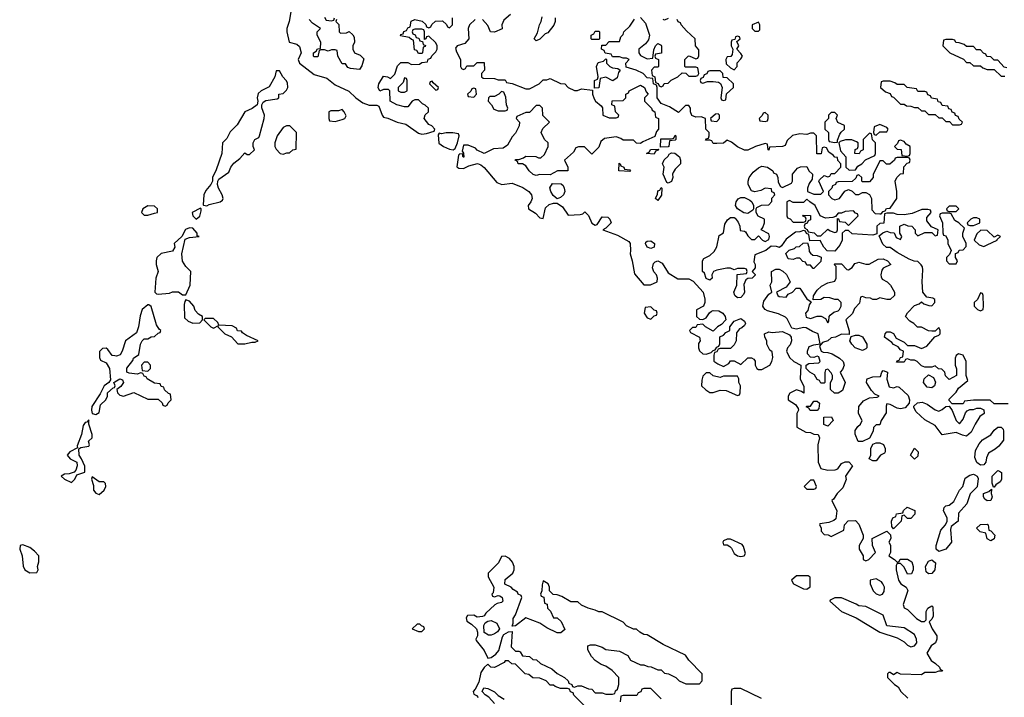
# Model space of a CAD drawing. Header units: inches. Extents: x 2710751 to 2829008, y 857003 to 965602.
# Tile 220 of 256: x 2749452 to 2755128, y 930596 to 934500. Entities that reach past the tile are written whole.
import ezdxf

# ---------------------------------------------------------------- set-up
doc = ezdxf.new("R2010")
doc.units = ezdxf.units.IN
doc.header["$MEASUREMENT"] = 0
doc.layers.add('C7943', color=7, linetype='Continuous')
doc.layers.add('C7953', color=7, linetype='Continuous')

msp = doc.modelspace()

# ---------------------------------------------------------------- linework, layer by layer
at = {"layer": 'C7943', "color": 2, "elevation": 14}
for points in [[(2750000, 932562.8), (2749985.6, 932565.6), (2749960.4, 932600.4), (2749950, 932608), (2749930, 932606), (2749912.7, 932587.3), (2749912.7, 932552.7), (2749918, 932538), (2749950, 932522), (2749970.6, 932490.6), (2749975.3, 932424.7), (2749966, 932410), (2749938.8, 932390), (2749916.7, 932343.3), (2749868.5, 932271.5), (2749865.5, 932250), (2749870.6, 932230.6), (2749890, 932224.9), (2749910, 932236), (2749918.6, 932281.4), (2749949.3, 932310), (2749958, 932330), (2749959, 932350), (2749990, 932378), (2749999, 932381), (2750000, 932384)], [(2750000, 932396), (2749995.3, 932410), (2750000, 932412.8)]]:
    msp.add_lwpolyline(points, dxfattribs=at)
for points in [[(2749850, 932194), (2749838.8, 932181.2), (2749830, 932179), (2749818, 932162), (2749808.2, 932110), (2749784, 932044), (2749786, 932034), (2749740.7, 932010), (2749726, 931990), (2749742.8, 931970), (2749781, 931950), (2749784, 931930), (2749776, 931904), (2749766.8, 931893.2), (2749736.9, 931883.1), (2749710, 931882), (2749692, 931870), (2749710, 931852), (2749750, 931834), (2749770, 931852), (2749782, 931878), (2749827.3, 931892.7), (2749827.3, 931927.3), (2749809, 931970), (2749795.1, 931990), (2749793.2, 932026.8), (2749804.1, 932035.9), (2749850, 932042), (2749855.3, 932050), (2749849.3, 932070.7), (2749869, 932091), (2749869.3, 932110), (2749851.2, 932170)], [(2749870, 931866), (2749866.8, 931853.2), (2749876.9, 931816.9), (2749878, 931790), (2749890, 931772), (2749910, 931764.7), (2749938, 931790), (2749948, 931810), (2749947.3, 931827.3), (2749936.4, 931836.4), (2749910, 931838)], [(2749470, 931474), (2749454, 931470), (2749452, 931450), (2749466, 931410), (2749471.3, 931351.3), (2749482, 931330), (2749510, 931312), (2749550, 931314), (2749558, 931330), (2749555.3, 931350), (2749563.1, 931376.9), (2749562, 931410), (2749537.5, 931437.5), (2749510, 931459)]]:
    msp.add_lwpolyline(points, close=True, dxfattribs=at)
at = {"layer": 'C7953', "color": 2, "elevation": 14}
for points in [[(2751015.3, 934544.7), (2751004.7, 934490), (2750991.3, 934450), (2750991.3, 934430), (2751006, 934370), (2751050, 934359.1), (2751064.9, 934344.9), (2751074.8, 934310), (2751057.3, 934270), (2751064.7, 934250), (2751150, 934184.7), (2751222.8, 934162.8), (2751270, 934124.4), (2751350, 934087.7), (2751389.1, 934049.1), (2751430, 934020.2), (2751467.2, 934007.2), (2751510, 934008.5), (2751522, 934002), (2751540.9, 933950), (2751550, 933938.7), (2751573.3, 933933.3), (2751627.3, 933910), (2751678, 933898), (2751750, 933845.7), (2751770, 933841.3), (2751796.2, 933843.8), (2751842, 933858), (2751846, 933870), (2751828.7, 933888.7), (2751810, 933895.3), (2751784, 933930), (2751789, 933951), (2751808, 933970), (2751808, 933990), (2751790, 934008), (2751774.6, 934014.6), (2751750, 934038), (2751730, 934038), (2751714, 934030), (2751690, 933998), (2751670, 933998), (2751626, 934010), (2751588, 934030), (2751586, 934090), (2751578, 934098), (2751550, 934098), (2751528.7, 934088.7), (2751518, 934110), (2751522, 934130), (2751550, 934174), (2751571.6, 934171.6), (2751590, 934162), (2751614.6, 934185.4), (2751630, 934234), (2751650, 934254), (2751690, 934254), (2751710, 934242), (2751756.4, 934243.6), (2751770, 934254), (2751802, 934258), (2751807.3, 934272.7), (2751822, 934278), (2751827.3, 934292.7), (2751850, 934314), (2751858, 934330), (2751858, 934350), (2751850, 934366), (2751810, 934406), (2751798, 934402), (2751794, 934390), (2751786, 934386), (2751786, 934430), (2751782, 934442), (2751770, 934446), (2751730, 934446), (2751718, 934442), (2751714, 934430), (2751718, 934418), (2751732.7, 934412.7), (2751738, 934398), (2751752.7, 934392.7), (2751758, 934378), (2751774, 934374), (2751778, 934358), (2751791.6, 934351.6), (2751790, 934346), (2751778, 934342), (2751774, 934310), (2751770, 934306), (2751750, 934306), (2751742, 934322), (2751727.3, 934327.3), (2751722, 934382), (2751710, 934386), (2751698, 934398), (2751647.3, 934407.3), (2751650, 934414), (2751662, 934418), (2751667.3, 934432.7), (2751682, 934438), (2751690, 934454), (2751702, 934458), (2751708.7, 934491.3), (2751730, 934502), (2751771.6, 934491.6), (2751792.7, 934472.7), (2751798, 934458), (2751810, 934454), (2751822, 934458), (2751827.3, 934472.7), (2751848.4, 934491.6), (2751890, 934494), (2751912.7, 934472.7), (2751918, 934458), (2751930, 934454), (2751946, 934470), (2751946, 934510)], [(2751278, 934502), (2751274, 934490), (2751292, 934472), (2751294, 934430), (2751302, 934422), (2751335.3, 934424.7), (2751351.6, 934431.6), (2751372.7, 934412.7), (2751379.6, 934399.6), (2751382, 934370), (2751372, 934350), (2751372, 934330), (2751382, 934310), (2751415.3, 934295.3), (2751435.3, 934275.3), (2751425.2, 934234.8), (2751410, 934214), (2751359, 934219), (2751344, 934224), (2751330, 934246), (2751310, 934246), (2751286, 934290), (2751282, 934322), (2751270, 934326), (2751250, 934326), (2751230, 934318), (2751210, 934326), (2751190, 934326), (2751178, 934322), (2751170, 934286), (2751150, 934286), (2751146, 934290), (2751146, 934310), (2751162, 934318), (2751168.4, 934331.6), (2751186, 934334), (2751188, 934370), (2751166, 934410), (2751166, 934430), (2751186, 934450), (2751140.1, 934480.1), (2751121.5, 934501.4)], [(2751210, 934514), (2751218, 934498), (2751250, 934494), (2751262, 934498), (2751266, 934510)], [(2752078, 934502), (2752044.7, 934470), (2752038, 934450), (2752042, 934390), (2752018, 934362), (2751974, 934350), (2751964.7, 934335.3), (2751970, 934314), (2751994, 934270), (2751994, 934230), (2751998, 934218), (2752010, 934214), (2752022, 934218), (2752030, 934234), (2752070, 934234), (2752090, 934254), (2752130, 934254), (2752132, 934210), (2752114, 934190), (2752114, 934170), (2752123.6, 934163.6), (2752190, 934162), (2752210, 934154), (2752250, 934154), (2752258, 934138), (2752290, 934132), (2752370, 934102), (2752390, 934102), (2752446, 934130), (2752470, 934154), (2752490, 934154), (2752510, 934162), (2752570, 934132), (2752594, 934130), (2752614, 934110), (2752650, 934092), (2752667.3, 934092.7), (2752690, 934102), (2752754, 934094), (2752754, 934070), (2752763.6, 934043.6), (2752772, 934030), (2752803.6, 934003.6), (2752811.6, 933991.6), (2752814, 933950), (2752850, 933934), (2752890, 933934), (2752902, 933938), (2752906, 933950), (2752886, 933970), (2752882, 934002), (2752866, 934010), (2752867.3, 934032.7), (2752930, 934034), (2752946, 934050), (2752946, 934070), (2752962, 934078), (2752966, 934090), (2753030, 934122), (2753054, 934110), (2753063.6, 934083.6), (2753074, 934070), (2753054, 934050), (2753054, 934030), (2753094, 933990), (2753098, 933978), (2753114, 933970), (2753118, 933938), (2753134, 933930), (2753134, 933870), (2753123.6, 933856.4), (2753112.7, 933827.3), (2753043.6, 933796.4), (2753030, 933786), (2753008.4, 933788.4), (2752990, 933806), (2752930, 933806), (2752916.4, 933816.4), (2752890, 933826), (2752823.6, 933816.4), (2752802, 933798), (2752790, 933766), (2752750, 933726), (2752707.3, 933767.3), (2752672.7, 933767.3), (2752658, 933762), (2752643.6, 933736.4), (2752592, 933690), (2752612, 933650), (2752611.6, 933628.4), (2752551.6, 933628.4), (2752510, 933606), (2752450, 933608), (2752430, 933602), (2752411.6, 933608.4), (2752388.7, 933630), (2752370, 933658), (2752350, 933668.7), (2752326, 933670), (2752322, 933682), (2752308, 933690), (2752310, 933694), (2752330, 933694), (2752356.4, 933703.6), (2752370, 933714), (2752427.3, 933712.7), (2752443.6, 933703.6), (2752456.4, 933703.6), (2752476.4, 933723.6), (2752498, 933770), (2752498, 933790), (2752478, 933810), (2752458, 933850), (2752467.3, 933872.7), (2752506, 933910), (2752467.3, 933947.3), (2752466, 933990), (2752450, 934006), (2752430, 934006), (2752390, 933966), (2752370, 933966), (2752318, 933942), (2752314, 933930), (2752334, 933910), (2752331.6, 933888.4), (2752310, 933846), (2752290, 933826), (2752263.6, 933776.4), (2752239.6, 933760.4), (2752183.6, 933756.4), (2752130, 933728.7), (2752090, 933748.7), (2752079, 933759), (2752036.4, 933776.4), (2752010, 933778), (2752002, 933742), (2752011.1, 933731.1), (2752011.6, 933708.4), (2752008.4, 933708.4), (2752006, 933714), (2752006, 933726), (2751990, 933728), (2751981, 933719), (2751972.7, 933652.7), (2751983.6, 933643.6), (2752010, 933642), (2752041.2, 933658.8), (2752090.8, 933670.8), (2752110, 933664), (2752130, 933647.7), (2752202, 933562), (2752231.1, 933551.1), (2752290, 933558.4), (2752352.9, 933532.9), (2752387.7, 933510), (2752403, 933490), (2752405.5, 933470), (2752398.8, 933450), (2752382.8, 933430), (2752384.7, 933410), (2752425.2, 933385.2), (2752450, 933358), (2752470, 933354), (2752483.3, 933416.7), (2752504.7, 933435.3), (2752530, 933443.8), (2752550, 933442), (2752582, 933422), (2752614.4, 933374.4), (2752683.2, 933376.8), (2752698.6, 933381.4), (2752710, 933392), (2752714, 933390), (2752731.6, 933371.6), (2752750, 933326.8), (2752770, 933316), (2752780.4, 933319.6), (2752810, 933364.7), (2752842, 933362), (2752854, 933350), (2752862, 933330), (2752830, 933298), (2752814, 933290), (2752897.6, 933257.6), (2752962.5, 933222.5), (2752970.8, 933210), (2752974, 933170), (2752971, 933150), (2752982.8, 933110), (2752995.3, 933035.3), (2753050, 932972), (2753088.4, 932971.6), (2753126, 932990), (2753128, 933010), (2753122, 933030), (2753106.6, 933046.6), (2753099.3, 933070), (2753105.1, 933094.9), (2753115.1, 933104.9), (2753130, 933110.6), (2753156.4, 933096.4), (2753190, 933042), (2753246, 933006), (2753310, 933006), (2753334, 932994), (2753391.3, 932930), (2753402, 932890), (2753402, 932870), (2753394, 932850), (2753352.7, 932827.3), (2753354, 932790), (2753370, 932774), (2753390, 932772), (2753410, 932782), (2753428.7, 932811.3), (2753440.2, 932819.8), (2753450, 932824.7), (2753482, 932822), (2753504.7, 932810), (2753518, 932790), (2753522, 932770), (2753496.9, 932743.1), (2753474, 932730), (2753450, 932706), (2753406, 932730), (2753390, 932746), (2753358, 932742), (2753350, 932726), (2753330, 932726), (2753314, 932710), (2753318, 932698), (2753371.3, 932671.3), (2753374, 932650), (2753365.4, 932634.6), (2753364.7, 932610), (2753371.6, 932591.6), (2753390, 932574), (2753410, 932572), (2753438, 932582), (2753450, 932594), (2753462, 932598), (2753470, 932614), (2753482, 932618), (2753487.3, 932632.7), (2753487.3, 932672.7), (2753510, 932682), (2753523.1, 932696.9), (2753546, 932710), (2753546, 932730), (2753570, 932762), (2753610, 932778), (2753630, 932762), (2753636, 932750), (2753630, 932738), (2753615.3, 932724.7), (2753601, 932719), (2753583.6, 932696.4), (2753582, 932650), (2753570, 932626), (2753550, 932606), (2753490, 932606), (2753478, 932602), (2753470, 932586), (2753458, 932582), (2753452.7, 932567.3), (2753452.7, 932532.7), (2753476.9, 932516.9), (2753510, 932502), (2753540.4, 932519.6), (2753550, 932534), (2753570, 932534), (2753610, 932514), (2753649, 932551), (2753670, 932552), (2753683.6, 932543.6), (2753691.6, 932531.6), (2753692, 932510), (2753702, 932490), (2753710, 932484.7), (2753730, 932484.7), (2753775.3, 932510), (2753788.7, 932530), (2753793.6, 932553.6), (2753790, 932586), (2753776.4, 932596.4), (2753758, 932630), (2753758, 932650), (2753748, 932670), (2753746, 932690), (2753770, 932702), (2753790, 932698), (2753850, 932702.8), (2753890, 932684.7), (2753898.8, 932670), (2753900.7, 932650), (2753893.7, 932626.3), (2753878, 932610), (2753872, 932590), (2753890, 932554), (2753914, 932530), (2753954, 932510), (2753952, 932430), (2753972.7, 932387.3), (2753972, 932348), (2753958, 932358), (2753930, 932368), (2753891.6, 932348.4), (2753882, 932330), (2753882, 932310), (2753923.6, 932283.6), (2753939.6, 932259.6), (2753942, 932250), (2753932, 932230), (2753932.7, 932152.7), (2753983.6, 932123.6), (2754010, 932122), (2754030, 932112), (2754054, 932110), (2754062, 932090), (2754052, 932050), (2754054, 931950), (2754070, 931914), (2754110, 931904.7), (2754153.6, 931906.4), (2754168.4, 931911.6), (2754190, 931942), (2754210, 931952), (2754231.6, 931951.6), (2754252, 931930), (2754212, 931870), (2754216, 931850), (2754197.1, 931802.9), (2754164.7, 931770), (2754143.6, 931736.4), (2754134, 931730), (2754162, 931670), (2754156, 931624), (2754145.4, 931614.6), (2754116.9, 931603.1), (2754064.7, 931595.3), (2754062, 931590), (2754071.6, 931571.6), (2754072.7, 931552.7), (2754090, 931534), (2754111.6, 931531.6), (2754130, 931522), (2754202, 931558), (2754206, 931590), (2754228.4, 931611.6), (2754270, 931614), (2754290, 931594), (2754314, 931530), (2754314, 931510), (2754292, 931470), (2754292, 931450), (2754314, 931410), (2754314, 931390), (2754330, 931382), (2754346, 931390), (2754386, 931430), (2754368, 931470), (2754366, 931510), (2754450, 931552), (2754472.7, 931532.7), (2754474, 931510), (2754462, 931490), (2754472, 931472), (2754472, 931430), (2754462, 931410), (2754494, 931390), (2754510, 931374), (2754522, 931378), (2754528.4, 931391.6), (2754570, 931392), (2754595.3, 931375.3), (2754602, 931350), (2754602, 931330), (2754592.7, 931307.3), (2754570, 931306), (2754550, 931346), (2754530, 931366), (2754510, 931366), (2754504.7, 931355.3), (2754504.7, 931330), (2754518, 931270), (2754532, 931250), (2754562, 931230), (2754571.1, 931211.1), (2754544.7, 931130), (2754551.3, 931111.3), (2754570, 931102), (2754622, 931050), (2754650, 931032), (2754667.3, 931032.7), (2754678, 931042), (2754678, 931090), (2754688, 931110), (2754710, 931122), (2754716, 931116), (2754716.9, 931063.1), (2754710, 931046), (2754694, 931030), (2754711.3, 930990), (2754738, 930950), (2754738, 930930), (2754731.3, 930910), (2754707.1, 930892.9), (2754681, 930850), (2754707.1, 930807.1), (2754732, 930790), (2754754, 930770), (2754758, 930758), (2754772, 930750), (2754770, 930746), (2754750, 930746), (2754730, 930738), (2754670, 930738), (2754650, 930726), (2754530, 930728), (2754510, 930738), (2754490, 930726), (2754470, 930738), (2754462, 930738), (2754454, 930730), (2754454, 930710), (2754494, 930670), (2754516.9, 930656.9), (2754532, 930630), (2754572, 930590)], [(2752282, 934530), (2752242, 934498), (2752232, 934470), (2752232.7, 934447.3), (2752190, 934428), (2752166, 934430), (2752150, 934466), (2752120.4, 934500.4)], [(2752538, 934510), (2752538, 934490), (2752531.6, 934468.4), (2752496, 934424), (2752482, 934418), (2752450, 934388), (2752430, 934378), (2752418, 934390), (2752436.4, 934423.6), (2752449, 934471), (2752459, 934490), (2752463.1, 934516.9)], [(2755150, 932286), (2755070, 932286), (2755047.3, 932307.3), (2754950, 932308), (2754898, 932302), (2754890, 932286), (2754827.3, 932287.3), (2754810, 932306), (2754810, 932314), (2754850, 932354), (2754863.1, 932376.9), (2754918, 932422), (2754908, 932450), (2754908.7, 932530), (2754890, 932568), (2754864.7, 932575.3), (2754850, 932566), (2754844.7, 932550), (2754844.7, 932510), (2754851.6, 932488.4), (2754852, 932450), (2754810, 932426), (2754788.4, 932448.4), (2754786, 932470), (2754767.3, 932487.3), (2754748.4, 932488.4), (2754730, 932506), (2754710, 932498), (2754670, 932498), (2754650, 932506), (2754626, 932530), (2754610, 932538), (2754590, 932538), (2754570, 932546), (2754558, 932542), (2754550, 932526), (2754507.3, 932527.3), (2754510, 932534), (2754522, 932538), (2754530, 932554), (2754542, 932558), (2754546, 932590), (2754530, 932598), (2754515.3, 932615.3), (2754490, 932628), (2754480.4, 932640.4), (2754438, 932670), (2754442, 932690), (2754450, 932702), (2754470, 932702), (2754490, 932692), (2754504.7, 932664.7), (2754550, 932642), (2754570, 932622), (2754610, 932622), (2754650, 932604.7), (2754680.4, 932619.6), (2754727.3, 932672.7), (2754750, 932682), (2754758, 932690), (2754758, 932710), (2754750, 932726), (2754730, 932706), (2754710, 932706), (2754690, 932708), (2754650, 932728), (2754628.4, 932728.4), (2754606, 932750), (2754583.1, 932763.1), (2754558, 932790), (2754568.9, 932811.1), (2754610, 932854), (2754636.4, 932863.6), (2754650, 932874), (2754663.6, 932863.6), (2754692.7, 932852.7), (2754710, 932852), (2754728, 932870), (2754727.3, 932887.3), (2754716.4, 932896.4), (2754682, 932902), (2754658, 932930), (2754655.3, 932990), (2754659, 933059), (2754656.4, 933076.4), (2754648.4, 933088.4), (2754630, 933106), (2754608.4, 933108.4), (2754580.4, 933120.4), (2754510, 933158), (2754470, 933188), (2754448, 933188), (2754427.3, 933207.3), (2754406, 933254), (2754427.3, 933272.7), (2754450, 933282), (2754470, 933274), (2754492.7, 933272.7), (2754505.4, 933245.4), (2754530, 933234), (2754538, 933250), (2754526, 933270), (2754526, 933310), (2754550, 933322), (2754572.7, 933312.7), (2754594, 933310), (2754614, 933290), (2754614, 933270), (2754630, 933254), (2754670, 933274), (2754710, 933274), (2754730, 933254), (2754742, 933258), (2754746, 933290), (2754707.3, 933307.3), (2754680.4, 933340.4), (2754680.4, 933359.6), (2754706, 933390), (2754702, 933402), (2754687.3, 933407.3), (2754652.7, 933407.3), (2754596.9, 933383.1), (2754550, 933375.3), (2754510, 933378), (2754490, 933386), (2754450, 933386), (2754438, 933382), (2754432.7, 933327.3), (2754410, 933326), (2754394, 933310), (2754394, 933266), (2754370, 933258), (2754250, 933266), (2754230, 933286), (2754210, 933286), (2754194, 933270), (2754194, 933230), (2754179.6, 933200.4), (2754150, 933166), (2754107.3, 933167.3), (2754088.4, 933188.4), (2754067.3, 933227.3), (2754006, 933226), (2754002, 933262), (2753988, 933268), (2753982, 933282), (2753970, 933286), (2753950, 933278), (2753923.6, 933276.4), (2753870, 933235.3), (2753843.6, 933196.4), (2753832, 933188), (2753814, 933194), (2753784.7, 933195.3), (2753754, 933170), (2753690, 933146), (2753684.7, 933104.7), (2753692, 933090), (2753692, 933070), (2753674, 933050), (2753691.6, 933031.6), (2753691.6, 933028.4), (2753674, 933010), (2753650, 933008.7), (2753638, 933002), (2753626, 932974), (2753630.4, 932930.4), (2753624.2, 932915.8), (2753610, 932899.5), (2753590, 932897), (2753575.1, 932910), (2753569.6, 932929.6), (2753586, 932970), (2753588, 933032), (2753642, 933038), (2753646, 933050), (2753642, 933062), (2753630, 933066), (2753590, 933066), (2753570, 933058), (2753550, 933068), (2753528, 933068), (2753470, 933057.2), (2753451, 933049), (2753442, 933030), (2753444.7, 933010), (2753430, 932999), (2753409.3, 933009.3), (2753399, 933039), (2753388, 933050), (2753388, 933110), (2753395.3, 933124.7), (2753430, 933141), (2753455.5, 933164.5), (2753470, 933192), (2753484, 933256), (2753508.7, 933271.3), (2753517.5, 933322.5), (2753532.3, 933347.7), (2753550, 933361), (2753570, 933361), (2753576.3, 933356.3), (2753593.4, 933333.4), (2753602.8, 933310), (2753605.4, 933285.4), (2753630, 933282), (2753636.9, 933276.9), (2753650, 933254), (2753670, 933234), (2753690, 933234), (2753710, 933254), (2753734, 933230), (2753750, 933222), (2753770, 933234), (2753774, 933250), (2753770, 933266), (2753726, 933290), (2753736.4, 933303.6), (2753746, 933330), (2753746, 933350), (2753708.9, 933368.9), (2753698, 933390), (2753698, 933410), (2753702, 933418), (2753728.4, 933431.6), (2753770, 933434), (2753787.3, 933452.7), (2753788.4, 933471.6), (2753806, 933490), (2753802, 933502), (2753788.4, 933508.4), (2753786, 933526), (2753750, 933528.7), (2753723.5, 933516.5), (2753690, 933508.7), (2753670, 933514), (2753652.3, 933550), (2753652.3, 933570), (2753657.2, 933590), (2753679.3, 933620.7), (2753710, 933646), (2753730, 933656), (2753762, 933650), (2753794, 933630), (2753798, 933618), (2753814, 933610), (2753822, 933590), (2753823.6, 933563.6), (2753838, 933538), (2753850, 933534), (2753902, 933558), (2753906, 933570), (2753906, 933610), (2753936.4, 933643.6), (2753952.7, 933652.7), (2753990, 933654), (2754002, 933630), (2754022, 933610), (2754019.6, 933580.4), (2754003.6, 933556.4), (2753994, 933530), (2753994, 933510), (2754030, 933494), (2754070, 933494), (2754086, 933510), (2754058, 933570), (2754062, 933578), (2754090, 933602), (2754110, 933594), (2754122, 933598), (2754130, 933614), (2754150, 933614), (2754186, 933650), (2754186, 933670), (2754168.4, 933688.4), (2754166, 933706), (2754150, 933708), (2754140.4, 933720.4), (2754116.4, 933736.4), (2754102, 933762), (2754090, 933766), (2754078, 933762), (2754072.7, 933727.3), (2754047.3, 933727.3), (2754046, 933830), (2754030, 933846), (2754010, 933846), (2753990, 933838), (2753950, 933842), (2753906.8, 933833.2), (2753876.9, 933803.1), (2753864.7, 933775.3), (2753850, 933768.7), (2753774, 933766), (2753770, 933749), (2753766, 933750), (2753762, 933782), (2753750, 933786), (2753694, 933770), (2753650, 933748.7), (2753630, 933748.7), (2753590, 933768), (2753555.3, 933795.3), (2753530, 933806), (2753510, 933788), (2753470, 933786), (2753450, 933786), (2753442, 933802), (2753430, 933806), (2753406, 933806), (2753410, 933814), (2753422, 933818), (2753426, 933830), (2753426, 933850), (2753408, 933870), (2753406, 933930), (2753380.4, 933940.4), (2753350, 933938), (2753327.3, 933947.3), (2753318, 933970), (2753318, 933990), (2753310, 934006), (2753290, 934006), (2753250, 933966), (2753198, 933998), (2753150, 934018), (2753126, 934050), (2753126, 934110), (2753122, 934122), (2753106, 934130), (2753102, 934162), (2753070, 934166), (2753046, 934190), (2753006, 934210), (2752947.3, 934227.3), (2752946, 934250), (2752966, 934270), (2752950, 934278), (2752930, 934278), (2752910, 934286), (2752870, 934286), (2752862, 934302), (2752827.3, 934307.3), (2752822, 934322), (2752806, 934330), (2752807.3, 934352.7), (2752830, 934354), (2752850, 934374), (2752910, 934374), (2752918, 934402), (2752930, 934414), (2752935.3, 934430), (2752970, 934462), (2752996.4, 934503.6)], [(2753030, 934512), (2753059.8, 934479.8), (2753082, 934410), (2753076, 934384), (2753058.8, 934361.2), (2753022, 934330), (2753022, 934310), (2753030, 934294), (2753070, 934274), (2753102, 934278), (2753107.3, 934327.3), (2753118, 934350), (2753130, 934362), (2753150, 934354), (2753152.7, 934347.3), (2753152, 934308), (2753118, 934302), (2753114, 934290), (2753118, 934278), (2753134, 934270), (2753134, 934230), (2753130, 934226), (2753110, 934226), (2753094, 934210), (2753098, 934178), (2753114, 934170), (2753118, 934138), (2753132.7, 934132.7), (2753138, 934118), (2753150, 934114), (2753162, 934118), (2753167.3, 934132.7), (2753190, 934134), (2753208.4, 934151.6), (2753246, 934170), (2753270, 934194), (2753292.7, 934192.7), (2753310, 934174), (2753350, 934174), (2753362, 934178), (2753366, 934190), (2753362, 934222), (2753350, 934226), (2753290, 934226), (2753286, 934230), (2753286, 934270), (2753306, 934290), (2753311.3, 934291.3), (2753350, 934274), (2753362, 934278), (2753367.3, 934292.7), (2753367.3, 934327.3), (2753348, 934350), (2753346, 934390), (2753296.4, 934436.4), (2753266, 934470), (2753262, 934482), (2753247.3, 934487.3), (2753242, 934502)], [(2753190, 934506), (2753170, 934498), (2753160.4, 934500.4)], [(2755142, 934222), (2755127.3, 934227.3), (2755090, 934266), (2755070, 934266), (2755050, 934286), (2755027.3, 934287.3), (2755022, 934302), (2755007.3, 934307.3), (2754990, 934326), (2754967.3, 934327.3), (2754950, 934346), (2754910, 934346), (2754896.4, 934356.4), (2754867.3, 934367.3), (2754848.4, 934368.4), (2754842, 934382), (2754830, 934386), (2754790, 934386), (2754778, 934382), (2754774, 934350), (2754814, 934310), (2754892.7, 934272.7), (2754910, 934254), (2754930, 934254), (2754950, 934234), (2754990, 934234), (2755003.6, 934223.6), (2755030, 934214), (2755070, 934214), (2755110, 934174), (2755130, 934174)], [(2750000, 932412.8), (2750030, 932430.7), (2750045.4, 932425.4), (2750050.8, 932410), (2750034.4, 932385.6), (2750012, 932370), (2750016, 932350), (2750030, 932336), (2750050, 932331), (2750110, 932352), (2750190, 932314), (2750250, 932314), (2750272.7, 932292.7), (2750278, 932278), (2750290, 932274), (2750302, 932278), (2750307.3, 932292.7), (2750326, 932310), (2750322, 932342), (2750310, 932346), (2750287.3, 932367.3), (2750282, 932382), (2750267.3, 932387.3), (2750262, 932402), (2750230, 932406), (2750186, 932430), (2750182, 932442), (2750170, 932446), (2750162, 932462), (2750150, 932466), (2750130, 932458), (2750083.1, 932463.1), (2750069.1, 932469.1), (2750070, 932492), (2750104, 932536), (2750109, 932550), (2750138, 932570), (2750149.2, 932630.8), (2750158, 932650), (2750170, 932662), (2750190, 932662), (2750210, 932672), (2750230, 932674), (2750250, 932694), (2750262, 932698), (2750266, 932710), (2750256.4, 932716.4), (2750241.2, 932741.2), (2750210, 932848), (2750196.4, 932856.4), (2750190, 932858), (2750158, 932830), (2750146.8, 932793.2), (2750137.3, 932730), (2750125.2, 932694.8), (2750062.8, 932650), (2750043, 932590), (2750030.4, 932569.6), (2750010, 932560.9), (2750000, 932562.8)], [(2750000, 932384), (2750002, 932390), (2750000, 932396)], [(2752726, 930530), (2752647.3, 930607.3), (2752642, 930622), (2752627.3, 930627.3), (2752622, 930642), (2752610, 930646), (2752570, 930646), (2752538, 930658), (2752530, 930666), (2752510, 930666), (2752486, 930690), (2752450, 930706), (2752410, 930708), (2752387.3, 930727.3), (2752366, 930730), (2752310, 930786), (2752288.4, 930788.4), (2752270, 930806), (2752250, 930806), (2752244.7, 930795.3), (2752190, 930768), (2752168.4, 930768.4), (2752150, 930786), (2752130, 930768), (2752110, 930738), (2752098, 930682), (2752078, 930642), (2752066, 930630), (2752070, 930614), (2752086, 930606), (2752094.8, 930594.8)], [(2752190, 930559), (2752156.6, 930596.6), (2752135.3, 930610), (2752118, 930630), (2752128, 930650), (2752150, 930646), (2752190, 930627.3), (2752210, 930606.8), (2752245.5, 930585.5)], [(2753150, 930586), (2753090, 930646), (2753050, 930646), (2753038, 930642), (2753032.7, 930627.3), (2753018, 930622), (2753010, 930606), (2752930, 930606), (2752918, 930602), (2752914, 930570)], [(2753728.4, 930588.4), (2753610, 930646), (2753570, 930646), (2753558, 930642), (2753554, 930630), (2753554, 930550)]]:
    msp.add_lwpolyline(points, dxfattribs=at)
for points in [[(2753710, 934486), (2753674, 934470), (2753674, 934450), (2753690, 934434), (2753710, 934434), (2753718, 934442), (2753718, 934470)], [(2752750, 934386), (2752746, 934390), (2752746, 934410), (2752762, 934418), (2752770, 934434), (2752790, 934434), (2752794, 934430), (2752794, 934390), (2752790, 934386)], [(2753590, 934406), (2753578, 934402), (2753574, 934386), (2753558, 934382), (2753554, 934370), (2753554, 934350), (2753562, 934330), (2753559.6, 934300.4), (2753551.6, 934288.4), (2753530, 934286), (2753522, 934270), (2753525.4, 934245.4), (2753550, 934222), (2753570, 934212), (2753588, 934230), (2753588.4, 934251.6), (2753610, 934274), (2753618, 934290), (2753610, 934306), (2753586, 934330), (2753598, 934350), (2753586, 934374), (2753606, 934390), (2753602, 934402)], [(2752871.6, 934148.4), (2752830, 934168), (2752798, 934162), (2752790, 934108), (2752766, 934106), (2752766, 934150), (2752782, 934158), (2752786, 934170), (2752778, 934230), (2752787.3, 934252.7), (2752818, 934262), (2752830, 934274), (2752834, 934270), (2752834, 934250), (2752854, 934230), (2752870, 934222), (2752899.6, 934219.6), (2752914, 934210), (2752903.6, 934196.4), (2752895.3, 934164.7)], [(2750950, 934206), (2750930, 934206), (2750922.8, 934170), (2750890, 934114), (2750844.7, 934090), (2750826, 934074), (2750820.7, 934050), (2750824, 934030), (2750821, 934010), (2750792.4, 933987.6), (2750750.6, 933969.4), (2750705.4, 933894.6), (2750665.4, 933854.6), (2750645.4, 933814.6), (2750622, 933790), (2750618, 933730), (2750585.2, 933634.8), (2750562.8, 933590), (2750564, 933570), (2750554.8, 933550), (2750524.1, 933515.9), (2750513, 933490), (2750510, 933434), (2750510.9, 933430.9), (2750530, 933428.2), (2750544, 933436), (2750608, 933450), (2750620.2, 933459.8), (2750625.2, 933470), (2750619.3, 933490), (2750597.6, 933530), (2750593, 933550), (2750594, 933570), (2750599.6, 933580.4), (2750658, 933622), (2750669.6, 933650.4), (2750687.2, 933672.8), (2750720.2, 933699.8), (2750750, 933732), (2750763.6, 933723.6), (2750776.4, 933723.6), (2750806, 933750), (2750798, 933770), (2750798, 933790), (2750808, 933810), (2750830, 933822), (2750835.3, 933830), (2750862, 933930), (2750864, 933950), (2750848.7, 933991.3), (2750848, 934010), (2750855.5, 934024.5), (2750870, 934034.8), (2750936.4, 934043.6), (2750946, 934050), (2750946, 934070), (2750970, 934074), (2750990, 934094), (2750998, 934110), (2750995.3, 934135.3), (2750988, 934150), (2750968, 934170)], [(2753490, 934206), (2753430, 934206), (2753418, 934202), (2753412.7, 934187.3), (2753398, 934182), (2753392.7, 934167.3), (2753378, 934162), (2753374, 934150), (2753378, 934138), (2753390, 934134), (2753416.4, 934143.6), (2753450, 934144.7), (2753479.6, 934139.6), (2753492.7, 934132.7), (2753502, 934110), (2753494, 934050), (2753498, 934038), (2753510, 934034), (2753522, 934038), (2753527.3, 934072.7), (2753566, 934110), (2753566, 934130), (2753530, 934166), (2753507.3, 934167.3), (2753506, 934190)], [(2751670, 934166), (2751662, 934138), (2751634, 934110), (2751634, 934090), (2751650, 934082), (2751670, 934082), (2751686, 934090), (2751686, 934150), (2751682, 934162)], [(2751830, 934146), (2751818, 934142), (2751814, 934130), (2751850, 934094), (2751862, 934098), (2751866, 934110), (2751835.3, 934135.3)], [(2754470, 934146), (2754430, 934146), (2754418, 934142), (2754414, 934110), (2754443.6, 934083.6), (2754470, 934074), (2754478, 934058), (2754490, 934054), (2754530, 934014), (2754550, 934014), (2754563.6, 934003.6), (2754590, 934002), (2754610, 933994), (2754630, 933994), (2754650, 933974), (2754670, 933974), (2754690, 933954), (2754730, 933954), (2754750, 933934), (2754770, 933934), (2754790, 933914), (2754812.7, 933912.7), (2754830, 933894), (2754870, 933894), (2754882, 933898), (2754886, 933910), (2754867.3, 933927.3), (2754862, 933942), (2754847.3, 933947.3), (2754842, 933962), (2754827.3, 933967.3), (2754822, 933982), (2754807.3, 933987.3), (2754802, 934002), (2754770, 934006), (2754762, 934022), (2754747.3, 934027.3), (2754742, 934042), (2754707.3, 934047.3), (2754702, 934062), (2754687.3, 934067.3), (2754682, 934082), (2754670, 934086), (2754630, 934086), (2754622, 934102), (2754568.4, 934108.4), (2754550, 934126), (2754510, 934126), (2754496.4, 934136.4)], [(2752070, 934106), (2752058, 934102), (2752052.7, 934087.3), (2752034, 934070), (2752038, 934058), (2752070, 934054), (2752086, 934070), (2752082, 934102)], [(2752230, 934086), (2752214, 934070), (2752190, 934058), (2752162, 934058), (2752154, 934050), (2752152, 934030), (2752172, 934010), (2752185.4, 933985.4), (2752210, 933974), (2752250, 933974), (2752262, 933978), (2752266, 933990), (2752258, 934010), (2752254.6, 934054.6), (2752242, 934082)], [(2751310, 933982), (2751290, 933975.3), (2751244.7, 933975.3), (2751234, 933970), (2751234, 933930), (2751238, 933918), (2751270, 933914), (2751310, 933924.7), (2751326, 933930), (2751334, 933946), (2751322, 933970)], [(2753478, 933958), (2753463.6, 933956.4), (2753434, 933930), (2753438, 933918), (2753470, 933914), (2753486, 933930), (2753486, 933950)], [(2753750, 933966), (2753738, 933962), (2753732.7, 933947.3), (2753714, 933930), (2753718, 933918), (2753750, 933914), (2753762, 933918), (2753766, 933930), (2753766, 933950)], [(2754150, 933966), (2754130, 933966), (2754114, 933950), (2754114, 933930), (2754094, 933910), (2754094, 933870), (2754114, 933850), (2754114, 933810), (2754118, 933798), (2754150, 933792), (2754166, 933794), (2754166, 933806), (2754180.4, 933839.6), (2754187.3, 933852.7), (2754206, 933870), (2754206, 933890), (2754167.3, 933907.3), (2754158, 933930), (2754166, 933950)], [(2750990, 933888.7), (2750970, 933878), (2750936, 933830), (2750922, 933790), (2750922, 933770), (2750930, 933754), (2750954, 933730), (2750970, 933724.7), (2750992.7, 933732.7), (2751007.3, 933732.7), (2751026, 933750), (2751046, 933754), (2751048, 933850), (2751008.4, 933888.4)], [(2754410, 933895.3), (2754378, 933882), (2754374, 933850), (2754378, 933838), (2754390, 933834), (2754410, 933854), (2754450, 933854), (2754458, 933870), (2754450, 933878)], [(2751910, 933848.7), (2751883.1, 933843.1), (2751870, 933846), (2751863.6, 933836.4), (2751868.4, 933788.4), (2751894.8, 933770), (2751930, 933754.4), (2751950, 933751), (2751962, 933758), (2751975.3, 933790), (2751986, 933830), (2751982, 933842), (2751948.4, 933848.4)], [(2753146, 933766), (2753147.3, 933812.7), (2753210, 933814), (2753222, 933818), (2753230, 933834), (2753234, 933830), (2753234, 933810), (2753230, 933806), (2753198, 933802), (2753194, 933770), (2753190, 933768)], [(2754350, 933846), (2754314, 933810), (2754314, 933750), (2754298, 933742), (2754292, 933728), (2754266, 933730), (2754268.4, 933751.6), (2754282, 933758), (2754286, 933770), (2754286, 933790), (2754276.4, 933796.4), (2754248.4, 933808.4), (2754211.6, 933808.4), (2754182, 933798), (2754174, 933790), (2754183.6, 933743.6), (2754214, 933710), (2754214, 933650), (2754232.7, 933632.7), (2754270, 933634), (2754283.1, 933656.9), (2754306, 933670), (2754327.3, 933692.7), (2754382, 933718), (2754386, 933730), (2754386, 933790), (2754368, 933808), (2754362, 933842)], [(2754530, 933806), (2754518, 933802), (2754512.7, 933787.3), (2754494, 933770), (2754510, 933754), (2754532.7, 933752.7), (2754538, 933718), (2754570, 933714), (2754582, 933718), (2754586, 933730), (2754586, 933770), (2754562, 933782), (2754550, 933798)], [(2753110, 933726), (2753066, 933730), (2753082, 933738), (2753088.4, 933751.6), (2753134, 933754), (2753132.7, 933747.3), (2753118, 933742)], [(2753190, 933558), (2753182, 933562), (2753162, 933610), (2753168, 933650), (2753158, 933670), (2753167.3, 933692.7), (2753190, 933714), (2753195.3, 933724.7), (2753210, 933732), (2753228.4, 933731.6), (2753254.8, 933710), (2753261, 933690), (2753261, 933670), (2753230, 933638), (2753219.8, 933620.2), (2753216, 933610), (2753218, 933590), (2753210, 933568)], [(2754570, 933706), (2754510, 933706), (2754498, 933702), (2754494, 933690), (2754468.4, 933668.4), (2754448.4, 933668.4), (2754430, 933686), (2754410, 933686), (2754372.7, 933607.3), (2754372, 933590), (2754350, 933566), (2754310, 933566), (2754306, 933570), (2754306, 933590), (2754290, 933606), (2754278, 933602), (2754272.7, 933587.3), (2754251.6, 933568.4), (2754170, 933566), (2754158, 933562), (2754154, 933550), (2754138, 933542), (2754134, 933530), (2754114, 933510), (2754114, 933490), (2754134, 933470), (2754150, 933462), (2754178, 933470), (2754208, 933512), (2754230, 933522), (2754251.3, 933511.3), (2754270, 933492), (2754290, 933492), (2754310, 933504.7), (2754330, 933504.7), (2754350, 933492), (2754362.8, 933470), (2754363.6, 933403.6), (2754383.6, 933383.6), (2754410, 933382), (2754418, 933382), (2754430, 933394), (2754442, 933398), (2754448.4, 933411.6), (2754470, 933414), (2754508, 933470), (2754508.7, 933510), (2754498, 933570), (2754508, 933590), (2754528.9, 933611.1), (2754546, 933614), (2754548.4, 933651.6), (2754567.3, 933672.7), (2754582, 933678), (2754586, 933690), (2754582, 933702)], [(2752970, 933626), (2752906, 933630), (2752907.3, 933672.7), (2752914, 933670), (2752918, 933658), (2752934, 933650), (2752938, 933638), (2752970, 933634), (2752974, 933630)], [(2752550, 933468.7), (2752526.3, 933486.3), (2752514.5, 933510), (2752508.9, 933531.1), (2752523.1, 933556.9), (2752573.7, 933553.7), (2752584.5, 933544.5), (2752591.3, 933530), (2752594.8, 933510), (2752587.3, 933490), (2752570, 933475.1)], [(2753130, 933458), (2753118, 933470), (2753120.4, 933479.6), (2753128, 933492), (2753130, 933514), (2753142, 933518), (2753150, 933534), (2753154, 933530), (2753151.6, 933488.4)], [(2753650, 933384), (2753626.6, 933386.6), (2753589.3, 933409.3), (2753579, 933430), (2753582, 933450), (2753592.9, 933467.1), (2753610, 933476), (2753630, 933476), (2753661, 933461), (2753672, 933450), (2753682, 933430), (2753682, 933410), (2753678, 933402)], [(2753990, 933466), (2753970, 933446), (2753910, 933446), (2753890, 933458), (2753874, 933450), (2753874, 933370), (2753878, 933358), (2753892.7, 933352.7), (2753910, 933334), (2753970, 933334), (2753982, 933338), (2753986, 933350), (2753982, 933362), (2753967.3, 933367.3), (2753970, 933374), (2754011.6, 933371.6), (2754010, 933346), (2753998, 933342), (2753992, 933328), (2753978, 933322), (2753974, 933310), (2753978, 933298), (2753992, 933292), (2753998, 933278), (2754031.6, 933271.6), (2754050, 933254), (2754070, 933254), (2754110, 933294), (2754123.6, 933283.6), (2754150, 933274), (2754162, 933278), (2754166, 933290), (2754166, 933354), (2754172.7, 933352.7), (2754178, 933338), (2754210, 933334), (2754230, 933314), (2754286, 933370), (2754282, 933382), (2754270, 933386), (2754258, 933398), (2754210, 933395.3), (2754190, 933386), (2754170, 933386), (2754154, 933366), (2754139.6, 933360.4), (2754096.4, 933356.4), (2754066, 933370), (2754038, 933430), (2754006, 933450)], [(2750190, 933428), (2750162, 933410), (2750154, 933390), (2750170, 933374), (2750190, 933374), (2750230, 933384.7), (2750246, 933390), (2750246, 933410), (2750230, 933426)], [(2750493.6, 933413.6), (2750446, 933390), (2750450.8, 933370), (2750470, 933350.8), (2750490, 933367.7), (2750498.4, 933398.4), (2750498, 933410)], [(2754850, 933426), (2754810, 933426), (2754794, 933410), (2754798, 933398), (2754810, 933394), (2754850, 933394), (2754866, 933410)], [(2754810, 933386), (2754770, 933386), (2754758, 933382), (2754754, 933370), (2754772, 933330), (2754772.7, 933272.7), (2754778, 933258), (2754790, 933254), (2754802, 933230), (2754802, 933210), (2754822, 933170), (2754812.7, 933147.3), (2754794, 933130), (2754794, 933110), (2754810, 933094), (2754850, 933094), (2754858, 933110), (2754846, 933130), (2754847.3, 933152.7), (2754862, 933158), (2754868.4, 933171.6), (2754890, 933174), (2754907.3, 933192.7), (2754908, 933210), (2754888, 933250), (2754888, 933270), (2754898, 933298), (2754866, 933330), (2754843.1, 933343.1), (2754822, 933382)], [(2754970, 933358), (2754950, 933358), (2754934, 933350), (2754914, 933330), (2754918, 933318), (2754930, 933314), (2754950, 933314), (2754970, 933322), (2754986, 933330), (2754986, 933350)], [(2750430, 933300.7), (2750408.3, 933291.7), (2750386, 933250), (2750342.8, 933210), (2750346.8, 933190), (2750333.2, 933166.8), (2750266.8, 933153.2), (2750242, 933130), (2750238, 933110), (2750238, 933090), (2750250.8, 933050), (2750236, 933010), (2750231.3, 932930), (2750240.7, 932920.7), (2750250, 932918.8), (2750315.1, 932924.9), (2750332.7, 932932.7), (2750367.3, 932932.7), (2750390, 932914), (2750410, 932914), (2750435.3, 932970), (2750438, 933050), (2750410, 933078), (2750390, 933108), (2750386, 933150), (2750405.2, 933234.8), (2750430, 933244.9), (2750486, 933250), (2750475.3, 933255.3), (2750475.1, 933270), (2750450, 933299.3)], [(2754992.7, 933287.3), (2754970, 933266), (2754954, 933230), (2754983.6, 933203.6), (2755010, 933194), (2755030, 933202), (2755086, 933230), (2755086, 933234), (2755106, 933250), (2755090, 933258), (2755070, 933246), (2755030, 933286)], [(2753090, 933181.2), (2753070, 933189), (2753059, 933210), (2753062, 933218), (2753070, 933224.7), (2753090, 933226), (2753111.3, 933210), (2753110, 933189)], [(2754026, 933066), (2754010, 933086), (2753990, 933086), (2753982, 933102), (2753967.3, 933107.3), (2753950, 933126), (2753930, 933126), (2753910, 933118), (2753882, 933122), (2753868, 933152), (2753888.4, 933171.6), (2753918, 933182), (2753928.4, 933191.6), (2753947.3, 933192.7), (2753968.4, 933211.6), (2753994, 933214), (2754002, 933190), (2754003.6, 933163.6), (2754010, 933154), (2754023.6, 933143.6), (2754050, 933142), (2754072, 933132), (2754070, 933106), (2754030, 933066)], [(2754450, 932888.7), (2754410, 932898), (2754391.6, 932888.4), (2754370, 932888), (2754356.4, 932896.4), (2754330, 932898), (2754310, 932906), (2754298, 932902), (2754292.7, 932867.3), (2754263.6, 932836.4), (2754252.7, 932807.3), (2754214, 932770), (2754232.7, 932707.3), (2754234, 932686), (2754190, 932688), (2754154, 932670), (2754130, 932666), (2754110, 932649.4), (2754080.7, 932639.3), (2754062, 932618), (2754072, 932590), (2754083.5, 932583.5), (2754110, 932583.1), (2754135.6, 932575.6), (2754177.3, 932550), (2754199.1, 932530), (2754204, 932510), (2754194.8, 932485.2), (2754182, 932470), (2754211.3, 932410), (2754196, 932364), (2754170, 932348), (2754149, 932349), (2754126, 932370), (2754126, 932410), (2754138, 932430), (2754138, 932450), (2754130, 932466), (2754110, 932486), (2754098, 932482), (2754092.7, 932467.3), (2754094, 932410), (2754090, 932406), (2754070, 932406), (2754062, 932422), (2754050, 932426), (2754034.6, 932454.6), (2754006, 932470), (2753986, 932490), (2753986, 932510), (2754000.4, 932519.6), (2754058, 932522), (2754066, 932530), (2754058, 932558), (2754050, 932562), (2754030, 932554), (2754010, 932555.3), (2753994, 932574), (2753993.2, 932590), (2754003.9, 932616.1), (2754030, 932627.3), (2754067.3, 932632.7), (2754055.3, 932690), (2754022.5, 932702.5), (2753985.2, 932725.2), (2753970, 932726), (2753930, 932716.2), (2753902.5, 932722.5), (2753876, 932776), (2753865.6, 932785.6), (2753825.6, 932805.6), (2753762.9, 932822.9), (2753749.5, 932829.5), (2753740.7, 932840.7), (2753736, 932850), (2753742, 932878), (2753770, 932918), (2753788, 932930), (2753778, 932970), (2753788, 932990), (2753786, 933050), (2753810, 933062), (2753830, 933062), (2753852, 933052), (2753872.7, 933032.7), (2753894, 932990), (2753870, 932958), (2753814, 932930), (2753822, 932910), (2753830, 932904.7), (2753870, 932902), (2753882, 932918), (2753906, 932930), (2753927.3, 932952.7), (2753950, 932954), (2753990, 932892), (2754014, 932874), (2754003.6, 932856.4), (2753996, 932824), (2753982, 932810), (2753985.4, 932785.4), (2754010, 932778), (2754048.9, 932791.1), (2754072, 932792), (2754098, 932778), (2754110, 932754), (2754116.4, 932763.6), (2754118, 932790), (2754123.1, 932796.9), (2754144.7, 932815.3), (2754170, 932822), (2754178, 932830), (2754188, 932850), (2754188, 932870), (2754170, 932888), (2754150, 932888.7), (2754122, 932898), (2754090, 932899), (2754070, 932888.7), (2754026, 932886), (2754028, 932908), (2754050, 932942), (2754074.6, 932965.4), (2754110, 932984.7), (2754150, 932994), (2754158, 933010), (2754158, 933078), (2754148, 933090), (2754150, 933094), (2754190, 933094), (2754221, 933061), (2754230, 933058), (2754250, 933072), (2754265.6, 933094.4), (2754280.2, 933099.8), (2754290, 933102.8), (2754330, 933091), (2754348.9, 933091.1), (2754400.4, 933119.6), (2754430, 933122), (2754454, 933110), (2754474, 933090), (2754430, 933068), (2754422.8, 933057.2), (2754416, 933030), (2754418, 933018), (2754424.7, 933004.7), (2754452, 932990), (2754472, 932970), (2754494, 932930), (2754494, 932910), (2754470, 932888.7)], [(2754990, 932926), (2754972.7, 932887.3), (2754954, 932870), (2754954, 932850), (2754974, 932830), (2754990, 932822), (2755006, 932830), (2755008, 932850), (2755006, 932910), (2755002, 932922)], [(2750410, 932886), (2750403.6, 932876.4), (2750401, 932859), (2750402, 932782), (2750423.6, 932763.6), (2750450, 932752), (2750490, 932754), (2750506, 932770), (2750506, 932790), (2750483.1, 932803.1), (2750464, 932824), (2750455.3, 932850), (2750430, 932878)], [(2753090, 932846), (2753058, 932842), (2753052, 932810), (2753070, 932782), (2753090, 932774), (2753110, 932794), (2753122, 932798), (2753126, 932810), (2753122, 932822), (2753110, 932826)], [(2750570, 932778), (2750522, 932778), (2750514, 932770), (2750554, 932730), (2750570, 932722), (2750598, 932738), (2750594, 932730), (2750634, 932690), (2750672.7, 932672.7), (2750710, 932632), (2750750, 932632), (2750790, 932642), (2750810, 932642), (2750826, 932650), (2750760.2, 932680.2), (2750736.4, 932696.4), (2750730, 932706), (2750707.3, 932707.3), (2750702, 932722), (2750676.4, 932736.4), (2750600.4, 932740.4), (2750594.6, 932754.6)], [(2754310, 932594), (2754268.7, 932610), (2754248.7, 932630), (2754238, 932650), (2754246, 932674), (2754270, 932682), (2754290, 932682), (2754310, 932672), (2754334.8, 932630), (2754334.8, 932610), (2754330, 932604)], [(2750190, 932526), (2750170, 932526), (2750154, 932510), (2750158, 932478), (2750190, 932474), (2750206, 932490), (2750206, 932510)], [(2753430, 932466), (2753410, 932466), (2753390, 932446), (2753383.6, 932423.6), (2753382, 932390), (2753406.4, 932366.4), (2753430, 932352), (2753450, 932352), (2753490, 932364.7), (2753523.6, 932363.6), (2753590, 932334), (2753602, 932338), (2753606, 932350), (2753608, 932390), (2753598, 932410), (2753598, 932430), (2753590, 932446), (2753510, 932446), (2753490, 932438), (2753450, 932448)], [(2754490, 932379.1), (2754510, 932386.8), (2754522, 932382), (2754573.7, 932333.7), (2754580.5, 932310), (2754578.8, 932290), (2754556.8, 932263.2), (2754530, 932257.2), (2754510, 932262), (2754470, 932282), (2754450, 932286), (2754446, 932274), (2754446, 932234), (2754418, 932190), (2754410, 932166), (2754390, 932166), (2754374, 932150), (2754371.6, 932128.4), (2754351.6, 932088.4), (2754310, 932068.7), (2754286, 932070), (2754267.3, 932112.7), (2754267.3, 932132.7), (2754283.1, 932156.9), (2754298, 932170), (2754308, 932190), (2754288, 932230), (2754288.4, 932271.6), (2754316.4, 932303.6), (2754350, 932322), (2754395.3, 932324.7), (2754406, 932330), (2754382, 932342), (2754362.7, 932362.7), (2754334, 932410), (2754335.3, 932424.7), (2754338, 932430), (2754370, 932442), (2754415.1, 932444.9), (2754422, 932470), (2754430, 932478), (2754454, 932470), (2754451.1, 932428.9), (2754464.9, 932384.9)], [(2754710, 932379), (2754682.7, 932382.7), (2754662, 932410), (2754666, 932430), (2754690, 932454), (2754718.8, 932438.8), (2754731.1, 932411.1), (2754724.7, 932390)], [(2754050, 932248), (2754008.4, 932248.4), (2754002, 932262), (2753986, 932270), (2753990, 932274), (2754010, 932274), (2754030, 932302), (2754050, 932302), (2754062, 932290), (2754059.6, 932260.4)], [(2754750, 932244.9), (2754770, 932254.8), (2754790, 932272), (2754810, 932274), (2754827.9, 932247.9), (2754850, 932191), (2754870, 932171), (2754890, 932198), (2754904.7, 932235.3), (2754914.6, 932245.4), (2754930, 932254), (2754950, 932254), (2754970, 932262), (2754990, 932262), (2755010, 932252), (2755012, 932230), (2754986.4, 932213.6), (2754959.1, 932170), (2754937.5, 932122.5), (2754910, 932101.2), (2754886, 932106), (2754850, 932122), (2754770, 932108), (2754730, 932162), (2754670, 932195.1), (2754619.6, 932239.6), (2754605.6, 932265.6), (2754606, 932274), (2754627.5, 932292.5), (2754655.3, 932295.3), (2754684, 932284), (2754730, 932253)], [(2754110, 932158), (2754088.4, 932168.4), (2754088, 932210), (2754131.6, 932211.6), (2754142, 932190)], [(2754990, 931934), (2754969.1, 931949.1), (2754958, 931978), (2754962, 932018), (2754983.2, 932056.8), (2755001.6, 932078.4), (2755050, 932107.3), (2755070, 932134.8), (2755090, 932151.3), (2755110, 932152), (2755121, 932141), (2755124, 932130), (2755122.5, 932077.5), (2755097.1, 932042.9), (2755075.5, 932024.5), (2755037.3, 932002.7), (2755024.5, 931975.5), (2755021, 931950), (2755010, 931935.3)], [(2754370, 931958), (2754348, 931970), (2754358, 931990), (2754358, 932030), (2754370, 932054), (2754390, 932062), (2754410, 932062), (2754431.6, 932051.6), (2754442, 932030), (2754442, 932010), (2754438, 932002), (2754414, 931990), (2754390, 931958)], [(2754610, 931968), (2754588, 931990), (2754610, 932032), (2754632, 932010), (2754630, 931986)], [(2754750, 931435.3), (2754735.3, 931450), (2754735.3, 931470), (2754762, 931558), (2754788, 931590), (2754798, 931610), (2754798, 931630), (2754778, 931670), (2754782, 931690), (2754790, 931698), (2754810, 931702), (2754836, 931724), (2754868.7, 931790), (2754888.9, 931811.1), (2754902, 931858), (2754930, 931876), (2754950, 931881), (2754958, 931878), (2754972, 931870), (2754976.9, 931856.9), (2754970.9, 931809.1), (2754931.1, 931768.9), (2754911, 931710), (2754863.6, 931656.4), (2754862, 931610), (2754821, 931579), (2754818, 931562), (2754822.8, 931490), (2754790, 931448.7)], [(2755066, 931806), (2755058, 931830), (2755058, 931870), (2755090, 931902), (2755099.6, 931899.6), (2755111.1, 931891.1), (2755112, 931850), (2755103.6, 931836.4), (2755079.6, 931820.4), (2755070, 931806)], [(2754030, 931846), (2754010, 931846), (2753974, 931810), (2753990, 931794), (2754030, 931794), (2754042, 931798), (2754046, 931810)], [(2755030, 931728), (2755016.4, 931736.4), (2755008, 931750), (2755008, 931770), (2755038, 931782), (2755054, 931794), (2755052, 931770), (2755058, 931750), (2755050, 931728.7)], [(2754570, 931626), (2754550, 931646), (2754538, 931642), (2754534, 931610), (2754490, 931566), (2754480.4, 931580.4), (2754478, 931610), (2754486, 931630), (2754502, 931638), (2754507.3, 931652.7), (2754542, 931658), (2754547.3, 931672.7), (2754568, 931692), (2754612.7, 931672.7), (2754612, 931650), (2754590, 931626)], [(2755050, 931498), (2755030, 931508), (2755022, 931542), (2754988.4, 931548.4), (2754968, 931570), (2754990, 931592), (2755030, 931594), (2755034, 931590), (2755038, 931558), (2755050, 931554), (2755074, 931530), (2755070, 931508.7)], [(2753550, 931506), (2753530, 931506), (2753510, 931498), (2753504.7, 931490), (2753510, 931474), (2753530, 931474), (2753545.4, 931465.4), (2753555.3, 931455.3), (2753570, 931424.7), (2753590, 931411), (2753610, 931406), (2753628.7, 931411.3), (2753635.3, 931424.7), (2753624.7, 931464.7), (2753616.5, 931476.5)], [(2752250, 931408), (2752230, 931406), (2752212, 931370), (2752152, 931310), (2752152, 931290), (2752184.7, 931230), (2752182, 931198), (2752174, 931190), (2752178, 931178), (2752190, 931174), (2752210, 931182), (2752219.6, 931179.6), (2752234, 931170), (2752238, 931150), (2752230, 931142), (2752203.6, 931136.4), (2752191.6, 931128.4), (2752139.6, 931080.4), (2752130, 931066), (2752119.6, 931060.4), (2752090, 931058), (2752070, 931068), (2752032.7, 931067.3), (2752026, 931054), (2752030, 931034), (2752056.9, 931016.9), (2752084.7, 930990), (2752092, 930970), (2752092, 930950), (2752082, 930930), (2752083.6, 930923.6), (2752130, 930864.7), (2752150, 930822), (2752170, 930824.7), (2752196.6, 930843.4), (2752214.8, 930865.2), (2752236, 930944), (2752243.2, 930956.8), (2752270, 930972), (2752290, 930974), (2752286, 930886), (2752310, 930862), (2752330, 930862), (2752336.9, 930856.9), (2752350, 930834), (2752391.6, 930831.6), (2752410, 930814), (2752431.6, 930811.6), (2752454, 930790), (2752519.8, 930759.8), (2752550, 930732), (2752592, 930710), (2752614, 930690), (2752618, 930678), (2752634, 930670), (2752638, 930658), (2752650, 930654), (2752670, 930662), (2752690, 930662), (2752730, 930644.7), (2752750, 930642), (2752770, 930622), (2752810, 930622), (2752830, 930614), (2752870, 930614), (2752882, 930618), (2752887.3, 930632.7), (2752898, 930642), (2752906, 930670), (2752906, 930710), (2752868, 930750), (2752830, 930775.3), (2752804.7, 930784.7), (2752770, 930808), (2752748, 930830), (2752728, 930870), (2752727.3, 930892.7), (2752742, 930898), (2752770, 930898), (2752810, 930884.7), (2752830, 930871.3), (2752910, 930862), (2752956.9, 930836.9), (2752974, 930810), (2753030, 930782), (2753050, 930782), (2753072.7, 930772.7), (2753091.6, 930771.6), (2753130, 930754), (2753150, 930754), (2753170, 930734), (2753191.6, 930731.6), (2753234, 930710), (2753254, 930690), (2753292.7, 930672.7), (2753370, 930674), (2753386, 930690), (2753386, 930730), (2753308.9, 930808.9), (2753290, 930838), (2753160.4, 930900.4), (2753070, 930955.3), (2753050, 930958), (2753026, 930970), (2753007.3, 930987.3), (2752990, 930988), (2752950, 931008), (2752930, 931028), (2752810, 931088), (2752790, 931088), (2752770, 931098), (2752728.4, 931108.4), (2752690, 931126), (2752670, 931146), (2752630, 931146), (2752576.4, 931176.4), (2752550, 931186), (2752527.3, 931187.3), (2752506, 931210), (2752506, 931230), (2752498, 931250), (2752470, 931266), (2752463.6, 931243.6), (2752462, 931210), (2752454, 931190), (2752458, 931178), (2752472.7, 931172.7), (2752478, 931138), (2752492.7, 931132.7), (2752494, 931110), (2752512.7, 931092.7), (2752530, 931054), (2752550, 931054), (2752572.7, 931032.7), (2752594, 930986), (2752572, 930968), (2752550, 930968), (2752490, 930995.3), (2752450, 931022), (2752370, 931054), (2752310, 931008), (2752290, 931006), (2752296.4, 931023.6), (2752297.2, 931050), (2752309.3, 931070), (2752346, 931170), (2752342, 931182), (2752326, 931190), (2752322, 931202), (2752296.4, 931216.4), (2752286, 931230), (2752248.4, 931248.4), (2752250, 931274), (2752295.3, 931310), (2752302, 931330), (2752302, 931350), (2752293.6, 931373.6), (2752274.6, 931394.6)], [(2754690, 931308), (2754678, 931318), (2754672.7, 931350), (2754690, 931381), (2754710, 931386.8), (2754730.7, 931370), (2754726.8, 931330), (2754710, 931308.7)], [(2753996.4, 931296.4), (2753930, 931295.3), (2753902, 931270), (2753912, 931250), (2753970, 931221), (2753990, 931218), (2754008.4, 931231.6), (2754008, 931288)], [(2754390, 931278), (2754354, 931270), (2754354, 931250), (2754372, 931210), (2754390, 931192), (2754410, 931184.7), (2754426, 931190), (2754434.6, 931205.4), (2754438, 931230), (2754428, 931250), (2754420.4, 931260.4)], [(2754190, 931168.7), (2754151.6, 931168.4), (2754124.7, 931155.3), (2754122, 931150), (2754190, 931091), (2754273.4, 931053.4), (2754410, 930971.3), (2754510, 930938), (2754550, 930916), (2754570, 930896), (2754590, 930886.8), (2754610, 930891.3), (2754624, 930910), (2754622, 930930), (2754610, 930958), (2754550, 930995.3), (2754450, 931008), (2754428.7, 931068.7), (2754330, 931118), (2754290, 931122), (2754273.2, 931133.2)], [(2751758, 931018), (2751743.6, 931016.4), (2751714, 930990), (2751750, 930974), (2751770, 930974), (2751786, 930990), (2751782, 931002), (2751767.3, 931007.3)], [(2752170, 930953.2), (2752153.6, 930953.6), (2752128.7, 930968.7), (2752128, 931010), (2752135.3, 931024.7), (2752150, 931034), (2752170, 931038), (2752202.8, 931022.8), (2752218, 930990), (2752207.3, 930972.7), (2752190, 930961.2)]]:
    msp.add_lwpolyline(points, close=True, dxfattribs=at)

doc.saveas('drawing.dxf')
